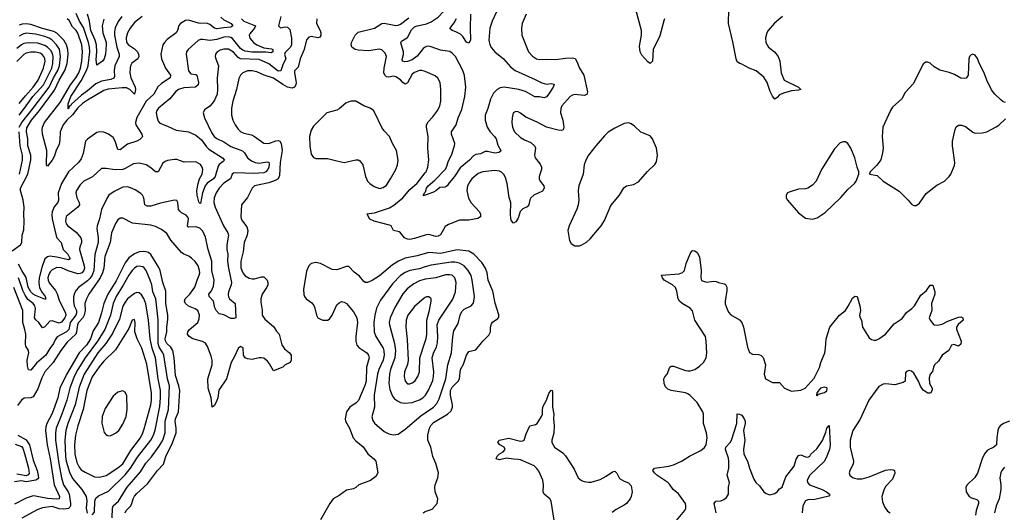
# Model space of a CAD drawing. Header units: inches. Extents: x 1682530 to 1839546, y 640742 to 791647.
# Tile 103 of 256: x 1726555 to 1734918, y 664516 to 668703. Entities that reach past the tile are written whole.
import ezdxf

# ---------------------------------------------------------------- set-up
doc = ezdxf.new("R2010")
doc.units = ezdxf.units.IN
doc.header["$MEASUREMENT"] = 0
doc.layers.add('B7626', color=7, linetype='Continuous')
doc.layers.add('B7636', color=7, linetype='Continuous')

msp = doc.modelspace()

# ---------------------------------------------------------------- linework, layer by layer
at = {"layer": 'B7626', "color": 5}
for points, elevation in [([(1728772.6, 668730), (1728753.4, 668650), (1728770, 668633.4), (1728810, 668640.8), (1728830, 668638.5), (1728850, 668619.3), (1728865.2, 668545.2), (1728865, 668490), (1728854.3, 668470), (1728810, 668424.4), (1728805, 668410), (1728816.1, 668370), (1728792.2, 668327.8), (1728772.9, 668267.1), (1728750, 668266), (1728670, 668328.9), (1728590, 668365.3), (1728429, 668369), (1728410, 668380.2), (1728370, 668427.8), (1728330, 668452.1), (1728290, 668452.1), (1728257.1, 668442.9), (1728233.4, 668430), (1728218.2, 668410), (1728216.1, 668390), (1728220.5, 668370), (1728243.5, 668310), (1728233, 668210), (1728236.1, 668110), (1728232.3, 668070), (1728210, 668018.9), (1728190, 667989.7), (1728170, 667968.2), (1728124.4, 667935.6), (1728112.7, 667910), (1728124.9, 667870), (1728183.8, 667743.8), (1728206.2, 667710), (1728230, 667692.7), (1728290, 667664), (1728350, 667626.1), (1728447.1, 667587.1), (1728464.1, 667570), (1728489.4, 667530), (1728524.1, 667504.1), (1728554, 667490), (1728590, 667482.5), (1728655.9, 667495.9), (1728670, 667491.8), (1728673.8, 667473.8), (1728671.9, 667450), (1728663.7, 667430), (1728646, 667410), (1728630, 667402.2), (1728543.4, 667396.6), (1728390, 667402.1), (1728370, 667398.5), (1728359.7, 667390), (1728345.2, 667350), (1728290, 667312), (1728249.5, 667270), (1728223.2, 667230), (1728207.2, 667190), (1728205.5, 667150), (1728215, 667110), (1728285.3, 666950), (1728322.2, 666890), (1728327.8, 666870), (1728313.3, 666790), (1728314.4, 666750), (1728321.9, 666710), (1728320.1, 666650), (1728327.8, 666590), (1728355, 666470), (1728352.3, 666450), (1728327.7, 666390), (1728325.2, 666365.2), (1728327.4, 666347.4), (1728336.2, 666330), (1728386.3, 666290), (1728390.6, 666169.4), (1728378, 666162), (1728350, 666162.9), (1728290, 666194), (1728250, 666202), (1728223, 666230), (1728213.2, 666253.2), (1728201.8, 666310), (1728164.7, 666350), (1728163.1, 666370), (1728183.1, 666396.9), (1728201.5, 666438.5), (1728207.3, 666490), (1728186.8, 666570), (1728187.4, 666650), (1728155.2, 666750), (1728134.3, 666854.3), (1728110, 666904), (1728084.7, 666930), (1728050, 666940.8), (1727990, 666939.7), (1727983.3, 666943.3), (1727980.4, 666950), (1727989.8, 667009.8), (1727984.2, 667024.2), (1727970, 667041.7), (1727930, 667061.3), (1727914.3, 667074.3), (1727904.7, 667090), (1727898.4, 667150), (1727890, 667165.2), (1727869.4, 667169.4), (1727750, 667144.7), (1727670, 667117.1), (1727636.6, 667116.6), (1727618, 667130), (1727609.6, 667190), (1727599.6, 667210), (1727584.4, 667224.4), (1727535.6, 667255.5), (1727495, 667275), (1727470, 667281.6), (1727430, 667278.4), (1727356.4, 667243.6), (1727313.7, 667210), (1727295.8, 667184.2), (1727250.2, 667090), (1727234.2, 667010), (1727212.6, 666950), (1727211, 666929), (1727221.7, 666850), (1727222.1, 666810), (1727193.9, 666706.1), (1727184.8, 666570), (1727169.8, 666530.2), (1727150, 666503), (1727130, 666482.7), (1727053.9, 666426.1), (1727034.9, 666405.1), (1727020.8, 666379.2), (1727012.4, 666347.6), (1727011.2, 666310), (1727018.6, 666270), (1727036.3, 666230), (1727038.4, 666210), (1727031.9, 666190), (1726984.3, 666130), (1726971.4, 666068.7), (1726951.4, 666048.6), (1726873.9, 666006.1), (1726857.5, 665982.5), (1726843.3, 665950), (1726811.4, 665908.6), (1726776.6, 665850), (1726697.1, 665782.9), (1726650, 665723.5), (1726630, 665725.6), (1726621.4, 665761.4), (1726618.5, 665810), (1726631.9, 665870), (1726630.6, 665890), (1726607.6, 665927.6), (1726603.6, 665943.6), (1726606.1, 666030), (1726599.6, 666070), (1726581.5, 666130), (1726582.7, 666230), (1726505.2, 666425.2)], 760), ([(1727594.6, 668730), (1727530, 668679.8), (1727492.4, 668630), (1727471, 668590), (1727459, 668550), (1727463.2, 668510), (1727478.5, 668490), (1727530, 668454.6), (1727554.6, 668430), (1727565.4, 668410), (1727567, 668390), (1727559.7, 668370), (1727506.4, 668333.6), (1727495.1, 668310), (1727492.3, 668290), (1727492, 668250), (1727498.3, 668210), (1727534.6, 668130), (1727538.9, 668110), (1727530, 668069.8), (1727489.9, 668109.9), (1727462.3, 668122.3), (1727425, 668125), (1727306.5, 668113.5), (1727270, 668100.5), (1727130, 668018.5), (1727090, 667989.9), (1727050, 667954.8), (1727004.6, 667895.4), (1726955.8, 667850), (1726924.8, 667810), (1726899.7, 667750), (1726897.3, 667682.7), (1726890, 667643.1), (1726865.3, 667594.7), (1726850, 667545.6), (1726831.6, 667510), (1726790, 667458), (1726781.5, 667470), (1726784.7, 667590), (1726749.6, 667730), (1726745.4, 667770), (1726748.6, 667790), (1726766.8, 667830), (1726899.6, 668000.4), (1726985.6, 668150), (1727032.6, 668207.4), (1727057.3, 668250), (1727072, 668290), (1727083.7, 668350), (1727088.1, 668430), (1727082, 668490), (1727049, 668589), (1727035.4, 668610), (1727003.4, 668643.4), (1726975, 668695), (1726957.7, 668710)], 680), ([(1727422.6, 668730), (1727391.6, 668688.4), (1727366.1, 668633.9), (1727359.1, 668600.9), (1727359.4, 668570), (1727380.3, 668470), (1727400.4, 668410), (1727400.7, 668390), (1727364.6, 668310), (1727358.3, 668270), (1727359.1, 668220.9), (1727353.9, 668206.1), (1727330, 668194.2), (1727250, 668181.5), (1727202.7, 668157.3), (1727130, 668096.8), (1727079, 668061), (1726995.6, 667984.4), (1726990, 667973.8), (1726975.9, 667964.1), (1726970, 667944.8), (1726965.7, 667945.7), (1726968.3, 667988.3), (1726988.4, 668050), (1727078, 668182), (1727122.8, 668270), (1727135.5, 668310), (1727149.6, 668430), (1727149, 668470), (1727140.1, 668510), (1727096.1, 668636.1), (1727062.4, 668690), (1727035.7, 668755.7)], 660), ([(1727270, 668708.4), (1727256.9, 668650), (1727261, 668590), (1727288.5, 668510), (1727290.1, 668490), (1727284.8, 668410), (1727273, 668370), (1727259.1, 668350), (1727210, 668316), (1727205, 668365), (1727211, 668430), (1727207.9, 668490), (1727196.1, 668530), (1727160.3, 668610), (1727149, 668689), (1727130.8, 668750)], 640), ([(1726490, 666739.4), (1726563.2, 666790), (1726572.6, 666810), (1726576.7, 666870), (1726590, 666918), (1726594, 666990), (1726589.3, 667050), (1726594.4, 667110), (1726585.9, 667170), (1726561.2, 667250), (1726562.8, 667270), (1726623.6, 667390), (1726651, 667511), (1726649.2, 667550), (1726623.4, 667630), (1726623.3, 667690), (1726611.9, 667750), (1726616.3, 667783.7), (1726654.2, 667850), (1726723.7, 667930), (1726850, 668103.8), (1726890.6, 668190), (1726938, 668270), (1726959.3, 668330), (1726967.2, 668410), (1726963.4, 668450), (1726953.1, 668490), (1726929, 668530), (1726870, 668587.1), (1726843.8, 668603.8), (1726750, 668628), (1726650, 668662.1), (1726610, 668668.7), (1726575.3, 668664.7), (1726550, 668656.2)], 720), ([(1729078.3, 668710), (1729077.4, 668670), (1729106.4, 668610), (1729112.2, 668590), (1729112.1, 668567.9), (1729104.9, 668555.1), (1729090, 668549.5), (1729030, 668559.7), (1729010, 668553.5), (1728990, 668531.2), (1728972.6, 668450), (1728938.5, 668370), (1728920.3, 668299.7), (1728890.6, 668269.4), (1728888.9, 668250), (1728902.6, 668170), (1728901.1, 668150), (1728890.1, 668129.9), (1728870, 668122), (1728830, 668129.9), (1728790, 668151.2), (1728710, 668204.9), (1728630.8, 668230.8), (1728570, 668258.8), (1728530, 668268.5), (1728490, 668266.8), (1728451.8, 668250), (1728431.4, 668230), (1728417.4, 668202.6), (1728395.8, 668110), (1728364.8, 668010), (1728355.3, 667950), (1728354.5, 667890), (1728366, 667850), (1728384.7, 667810), (1728411.5, 667771.5), (1728434, 667750), (1728457.8, 667737.8), (1728522.9, 667722.9), (1728550, 667711.1), (1728630, 667653.8), (1728670, 667649.3), (1728730, 667672.2), (1728750, 667676.1), (1728764.9, 667670), (1728776.6, 667650), (1728785.2, 667590), (1728768, 667490), (1728762.6, 667377.4), (1728751.1, 667350), (1728725.1, 667334.9), (1728670, 667317.1), (1728550, 667289.7), (1728528.9, 667270), (1728490, 667191.6), (1728439.5, 667130), (1728432.7, 667030), (1728436.5, 667010), (1728446.3, 666990), (1728483.1, 666943.1), (1728493.7, 666910), (1728487.6, 666872.4), (1728462.9, 666810), (1728453.9, 666730), (1728432.3, 666650), (1728433, 666593), (1728450, 666552.2), (1728470, 666527), (1728504.5, 666504.5), (1728530, 666499.1), (1728550, 666500.7), (1728610, 666518), (1728630, 666518.3), (1728656.5, 666490), (1728664.2, 666470), (1728662.3, 666450), (1728654.3, 666430), (1728615.8, 666370), (1728603.8, 666330), (1728602.3, 666302.3), (1728613.4, 666233.4), (1728614.4, 666190), (1728638.3, 666158.3), (1728710, 666096.1), (1728735.3, 666055.3), (1728758.4, 666030), (1728780.5, 665940.5), (1728805.1, 665905.1), (1728847.7, 665870), (1728860.4, 665850), (1728861, 665810), (1728851.3, 665788.7), (1728810, 665768), (1728790, 665748.7), (1728710, 665719), (1728678.3, 665778.3), (1728661, 665801.1), (1728630, 665825), (1728610, 665829.9), (1728590, 665827.9), (1728530, 665814.3), (1728490, 665819.6), (1728469.4, 665829.4), (1728457.1, 665850), (1728452.5, 665912.5), (1728430, 665924), (1728410, 665907.8), (1728380.5, 665839.5), (1728351.9, 665790), (1728311.6, 665650), (1728245.9, 665554.1), (1728237.6, 665490), (1728230, 665464.7), (1728210, 665424.5), (1728190, 665409.3), (1728182.3, 665490), (1728155.4, 665570), (1728153.3, 665650), (1728189.2, 665770), (1728189.9, 665809.9), (1728181.9, 665841.9), (1728150, 665924.5), (1728132, 665952), (1728106.6, 665966.6), (1728025.1, 665990), (1727994.2, 666010), (1727981.2, 666030), (1727982.5, 666050), (1727996.1, 666070), (1728068.6, 666130), (1728080.9, 666159.1), (1728082.5, 666190), (1728068.5, 666230), (1728045.4, 666245.4), (1727988.6, 666268.6), (1727963.7, 666290), (1727953.8, 666310), (1727959.5, 666330), (1727999.6, 666370), (1728043, 666430), (1728061.8, 666490), (1728081, 666530), (1728084.2, 666550), (1728083.2, 666570), (1728070, 666611.5), (1728046.7, 666646.7), (1728015.3, 666675.3), (1727991.7, 666691.7), (1727948.9, 666708.9), (1727930, 666722.8), (1727839.5, 666830), (1727805.8, 666885.8), (1727759.7, 666919.7), (1727710, 666944), (1727670, 666955.8), (1727513.1, 666973.1), (1727430, 667015.5), (1727410, 667014.6), (1727390, 667001.5), (1727370, 666971.1), (1727335.8, 666890), (1727323.4, 666810), (1727279.7, 666690), (1727269.3, 666590), (1727259.1, 666550), (1727239.1, 666510), (1727142.3, 666370), (1727121.3, 666330), (1727109.6, 666290), (1727110.1, 666230.1), (1727102.1, 666190), (1727091.6, 666170), (1727055.8, 666130), (1727044.9, 666110), (1727038.1, 666050), (1727031.3, 666030), (1726957.4, 665962.6), (1726903.4, 665890), (1726838.5, 665790), (1726770, 665708.9), (1726742.1, 665657.9), (1726710, 665566.2), (1726670, 665496.4), (1726650, 665489.8), (1726594, 665486), (1726570.1, 665469.9), (1726537.7, 665422.3)], 780), ([(1728263.7, 668723.7), (1728290, 668702.2), (1728351.6, 668670), (1728364.7, 668650), (1728350, 668638), (1728290, 668634.9), (1728230, 668623.8), (1728210, 668629.9), (1728170, 668661.2), (1728150, 668669.5), (1728073.1, 668673.1), (1727990, 668698.4), (1727963.2, 668696.8), (1727921.6, 668670), (1727906.8, 668653.2), (1727895.2, 668610), (1727882.9, 668590), (1727806.7, 668533.3), (1727785, 668510), (1727771.9, 668488.1), (1727761.4, 668450), (1727754, 668410), (1727759.2, 668370), (1727793.5, 668290), (1727835.9, 668230), (1727834.3, 668210), (1727760.4, 668159.6), (1727729.2, 668130.8), (1727693.7, 668070), (1727630, 668009.7), (1727550, 667871.1), (1727538.8, 667830), (1727542.1, 667810), (1727593.1, 667730), (1727598.8, 667710), (1727596, 667704), (1727575.6, 667684.4), (1727549.6, 667670.4), (1727470, 667644.1), (1727410, 667597.2), (1727390, 667600.5), (1727367.2, 667670), (1727350, 667701.2), (1727310, 667731.1), (1727270, 667746.6), (1727231, 667749), (1727210, 667742.8), (1727132.4, 667687.6), (1727114.4, 667670), (1727095.1, 667564.9), (1727078.4, 667521.6), (1727053.6, 667490), (1726968.4, 667410), (1726910.1, 667309.9), (1726882.9, 667230), (1726883.9, 667170), (1726878.5, 667150), (1726848.8, 667111.2), (1726832, 667070), (1726827.4, 667047.4), (1726829.6, 667010), (1726864.7, 666864.7), (1726871, 666850), (1726906.7, 666810), (1726924.4, 666750), (1726963.2, 666710), (1726984.6, 666670), (1726970, 666662.4), (1726870, 666685.3), (1726810, 666691.5), (1726790, 666687.1), (1726769.7, 666670.3), (1726742.6, 666597.4), (1726721.9, 666510), (1726717.5, 666470), (1726724.8, 666424.8), (1726745.3, 666385.3), (1726772.7, 666350), (1726778.4, 666330), (1726774.9, 666325.1), (1726690, 666359), (1726670, 666369.6), (1726650, 666389.9), (1726626.9, 666430), (1726610.5, 666510.5), (1726572.6, 666570), (1726544.6, 666624.6)], 720), ([(1728437.9, 668710), (1728458.4, 668690), (1728558.3, 668650), (1728551, 668630), (1728510, 668582.7), (1728504.5, 668570), (1728510, 668545.2), (1728539.8, 668510), (1728569.7, 668489.7), (1728630, 668464.8), (1728694.5, 668454.5), (1728704.4, 668450), (1728706.7, 668430), (1728690, 668421.2), (1728646.6, 668426.6), (1728526.5, 668426.5), (1728470, 668434.7), (1728450, 668442.7), (1728430, 668458.8), (1728362.3, 668542.3), (1728350, 668551.4), (1728330, 668557.4), (1728290, 668555.1), (1728230, 668535.7), (1728170, 668524.7), (1728110, 668534), (1728090, 668533.3), (1728070, 668525.7), (1727986, 668450), (1727972.7, 668430), (1727968.5, 668410), (1727989.5, 668269.5), (1728010, 668242.6), (1728050, 668236.5), (1728058.7, 668230), (1728072.7, 668170), (1728072.2, 668147.8), (1728047.3, 668130), (1727950, 668123.8), (1727905.2, 668110), (1727877.6, 668090), (1727830, 668029.8), (1727735.5, 667950), (1727720.6, 667930), (1727715, 667910), (1727718.7, 667878.7), (1727730, 667840.5), (1727744.4, 667824.4), (1727810, 667798.9), (1727883.2, 667763.2), (1727990, 667750.1), (1728050, 667721.9), (1728100.8, 667680.8), (1728142.3, 667622.3), (1728162.4, 667602.4), (1728278, 667530), (1728294, 667510), (1728283.8, 667496.2), (1728250, 667473.3), (1728240.9, 667459.1), (1728214.2, 667370), (1728200.9, 667350), (1728146.3, 667313.7), (1728130.1, 667290), (1728108.9, 667230), (1728090, 667141.2), (1728082.7, 667142.7), (1728076, 667156), (1728063.1, 667210), (1728059.3, 667250), (1728070, 667310.5), (1728083, 667350), (1728103.9, 667390), (1728111.4, 667430), (1728105.5, 667450), (1728091.7, 667471.7), (1728050, 667494.6), (1727951.7, 667491.7), (1727890, 667513.3), (1727870, 667515.6), (1727810, 667505.2), (1727790, 667498.7), (1727770, 667484.5), (1727730, 667409.7), (1727710, 667408.4), (1727670, 667443.5), (1727630, 667467.8), (1727570, 667483.8), (1727521.7, 667478.3), (1727450, 667436.8), (1727430, 667429.9), (1727367.5, 667427.5), (1727290, 667438.5), (1727250, 667436.9), (1727172.7, 667367.3), (1727099.3, 667330), (1727070, 667300.5), (1727038.3, 667250), (1727031.7, 667230), (1727041.3, 667190), (1727060.6, 667150), (1727062, 667130), (1727050, 667108.7), (1726950.3, 667030), (1726944, 666990), (1726950, 666968.7), (1726964.9, 666950), (1727036.1, 666896.1), (1727075.2, 666850), (1727080.6, 666830), (1727079, 666810), (1727065.2, 666770), (1727063.5, 666750), (1727102.4, 666610), (1727104.6, 666590), (1727100.6, 666570), (1727083.2, 666550), (1727070, 666544.5), (1727050, 666544.1), (1726967.5, 666567.5), (1726910, 666593.6), (1726870, 666595.8), (1726830, 666577.8), (1726816.5, 666563.5), (1726802, 666538), (1726795, 666510), (1726796.3, 666490), (1726805.3, 666465.3), (1726859.9, 666399.9), (1726872.9, 666372.9), (1726892, 666310), (1726945.3, 666210), (1726947.4, 666190), (1726939.2, 666170), (1726910, 666131.6), (1726890, 666124.7), (1726830, 666144.5), (1726810, 666141.5), (1726770, 666091.1), (1726750, 666083), (1726718.7, 666130), (1726693, 666152.9), (1726681.8, 666170), (1726688.5, 666248.5), (1726682.7, 666270), (1726669, 666290), (1726625, 666325), (1726601, 666361), (1726582, 666402), (1726545.2, 666510)], 740), ([(1730000, 668261.3), (1729990, 668265.6), (1729970, 668270.8), (1729950, 668269.8), (1729910, 668254.4), (1729890, 668239.3), (1729850, 668166), (1729830, 668154.5), (1729810, 668168.5), (1729790, 668190.9), (1729750, 668216.8), (1729730, 668222.3), (1729690, 668215.4), (1729670, 668216.5), (1729655.3, 668230), (1729648.5, 668250), (1729650.4, 668290), (1729669.8, 668390), (1729658.8, 668418.8), (1729630, 668446.3), (1729610, 668453.3), (1729518.7, 668438.7), (1729430, 668443.5), (1729405.2, 668450), (1729383.5, 668463.5), (1729377, 668470), (1729371.5, 668490), (1729374.7, 668510), (1729403.5, 668570), (1729430, 668596), (1729569.9, 668630.1), (1729630, 668670.2), (1729650, 668672.7), (1729750, 668653.2), (1729770, 668655.8), (1729790, 668664.6), (1729861.2, 668718.8)], 780), ([(1730000, 668468.1), (1729982.9, 668457.1), (1729930, 668394.2), (1729890, 668361), (1729850, 668348.1), (1729826.1, 668346.1), (1729808, 668350), (1729804.4, 668364.4), (1729814, 668406), (1729814.5, 668430), (1729793.4, 668506.6), (1729799.3, 668520.7), (1729850, 668551.3), (1729883.8, 668616.2), (1729910, 668642), (1729930, 668650.1), (1730000, 668664.5)], 760), ([(1726550.6, 667790), (1726572.4, 667830), (1726670, 667950.1), (1726804.9, 668130), (1726841.5, 668210), (1726879.8, 668270), (1726893.5, 668310), (1726901.5, 668390), (1726892.5, 668452.5), (1726868.4, 668490), (1726830, 668527.6), (1726805, 668545), (1726770, 668558.8), (1726690, 668579.9), (1726610, 668587.1), (1726581, 668579), (1726550, 668561.7)], 740), ([(1726550, 667891.6), (1726596.9, 667950), (1726667.4, 668050), (1726757.7, 668150), (1726828, 668290), (1726837.6, 668330), (1726840.1, 668390), (1726834.3, 668414.3), (1726820, 668440), (1726791.5, 668470), (1726770, 668484.1), (1726710, 668503.4), (1726630, 668506.8), (1726590, 668499.5), (1726570, 668490.3), (1726530, 668457.1)], 760), ([(1726550, 667990.1), (1726603.1, 668056.9), (1726671, 668130), (1726713.3, 668190), (1726757.6, 668290), (1726770.7, 668350), (1726768.9, 668370), (1726760.7, 668390), (1726746.7, 668406.7), (1726730, 668417.1), (1726690, 668426.4), (1726650, 668426.7), (1726610, 668418.2), (1726590, 668407.7), (1726530, 668348.6)], 780), ([(1726552.7, 667390), (1726578.8, 667510), (1726578.7, 667550), (1726560.1, 667630), (1726549.3, 667750)], 740), ([(1730000, 666871.4), (1729910, 666842.6), (1729870, 666835.9), (1729850, 666837.1), (1729823.9, 666850), (1729790, 666891), (1729778.5, 666898.5), (1729730.7, 666910.7), (1729710, 666949.7), (1729697.5, 666957.5), (1729565.1, 666990), (1729530, 667008.3), (1729506, 667050), (1729507.3, 667052.8), (1729523.6, 667056.4), (1729570, 667060.8), (1729694.9, 667105.1), (1729734.5, 667125.5), (1729810.4, 667190), (1729870, 667260.6), (1729930, 667313.8), (1730000, 667401.8)], 780), ([(1730000, 667211.2), (1729986.3, 667206.3), (1729984, 667210), (1729992.7, 667230), (1730000, 667238)], 760), ([(1727451.2, 664510), (1727459.1, 664530), (1727498.1, 664570), (1727508.1, 664590), (1727517.8, 664630), (1727530, 664652.7), (1727550, 664676.3), (1727641.8, 664758.2), (1727726.6, 664870), (1727776.5, 664923.5), (1727796.3, 664990), (1727853.3, 665106.7), (1727883.1, 665190), (1727885.5, 665230), (1727875.1, 665290), (1727878.4, 665310), (1727905.4, 665370), (1727914.2, 665550), (1727908.2, 665590), (1727877.5, 665677.5), (1727867.7, 665827.7), (1727854.6, 665890), (1727839.2, 665919.2), (1727806.1, 665950), (1727792.9, 665972.9), (1727791.7, 665990), (1727804.9, 666050), (1727805.2, 666090), (1727813.9, 666153.9), (1727812.7, 666190), (1727796, 666290), (1727796.8, 666396.8), (1727769.9, 666469.9), (1727747.6, 666570), (1727737.1, 666597.1), (1727670, 666706.5), (1727650, 666723.2), (1727630, 666731), (1727610, 666733.3), (1727570, 666728.8), (1727530, 666713.9), (1727481.4, 666678.6), (1727450, 666635.7), (1727375.6, 666484.4), (1727303.3, 666370), (1727271.2, 666290), (1727250.9, 666210), (1727223.4, 666130), (1727180.6, 666059.4), (1727155.9, 665990), (1727122.9, 665937.1), (1727059.5, 665870), (1726951.8, 665688.2), (1726897.3, 665570), (1726879, 665490), (1726830, 665355.6), (1726784.4, 665270), (1726776.5, 665243.5), (1726773.9, 665210), (1726788.5, 665090), (1726815, 664970), (1726847.9, 664750), (1726894.7, 664650), (1726889.5, 664630.5), (1726870, 664627), (1726790, 664632), (1726690, 664654.2), (1726670, 664654.8), (1726610, 664636.1), (1726510, 664584.8)], 820), ([(1730000, 666714.9), (1729930, 666696.6), (1729830, 666676.6), (1729772.6, 666650), (1729720.8, 666619.2), (1729610, 666525.6), (1729550, 666486.9), (1729510, 666467.8), (1729490, 666469.6), (1729478.3, 666478.3), (1729442.6, 666522.6), (1729396.9, 666556.9), (1729350, 666603.7), (1729330, 666604.5), (1729250, 666576.2), (1729210, 666578.4), (1729109, 666630), (1729070, 666639.7), (1729030, 666629.6), (1729010, 666611.8), (1728990, 666564), (1728965.5, 666410), (1728968.3, 666368.3), (1728974.6, 666350), (1728989.3, 666329.3), (1729037.2, 666297.2), (1729053.4, 666273.4), (1729063.1, 666250), (1729075.8, 666190), (1729086.7, 666170), (1729110, 666156), (1729130, 666150.3), (1729172.3, 666150), (1729190, 666162.4), (1729210, 666190.6), (1729250, 666278.8), (1729270, 666297.3), (1729290, 666306.8), (1729310, 666302.8), (1729330, 666290.8), (1729390, 666219.3), (1729418.5, 666170), (1729424.2, 666130), (1729410.2, 666010), (1729410.3, 665970.3), (1729417.7, 665937.7), (1729435.6, 665915.6), (1729503.6, 665870), (1729518, 665850), (1729522.7, 665830), (1729501.7, 665750), (1729497.5, 665630), (1729487.5, 665592.5), (1729434.4, 665465.6), (1729414.3, 665445.7), (1729360.2, 665410), (1729331.5, 665370), (1729320.2, 665310), (1729321.7, 665290), (1729355.8, 665230), (1729388.1, 665148.1), (1729410, 665123.2), (1729472, 665072), (1729512.6, 665012.6), (1729563.1, 664970), (1729578.9, 664950), (1729596.1, 664850), (1729579.3, 664820.7), (1729535.1, 664784.9), (1729436.3, 664750), (1729410, 664726.3), (1729390, 664716.4), (1729330, 664704.7), (1729270, 664658.5), (1729218.4, 664630), (1729188.3, 664591.7), (1729109.1, 664450.9)], 820), ([(1727341.3, 664470), (1727342.3, 664550), (1727350.4, 664569.6), (1727393.3, 664610), (1727467.2, 664730), (1727580.4, 664859.6), (1727628, 664932), (1727673.9, 664986.1), (1727741.2, 665078.8), (1727770.9, 665130), (1727789.5, 665190), (1727791, 665290), (1727819.3, 665390), (1727827.5, 665590), (1727811.8, 665650), (1727780.5, 665850), (1727772.4, 665872.4), (1727740.2, 665920.2), (1727730.8, 665950), (1727732.5, 666152.5), (1727711.2, 666330), (1727687, 666390), (1727676.7, 666450), (1727664.2, 666490), (1727629.9, 666569.9), (1727613.6, 666593.6), (1727601.4, 666601.4), (1727570, 666609), (1727550, 666604.1), (1727530, 666591.9), (1727510, 666571.3), (1727481.1, 666530), (1727434.9, 666445), (1727374.6, 666350), (1727350.1, 666290), (1727326.3, 666190), (1727278.2, 666070), (1727215.2, 665970), (1727110, 665830), (1727048.6, 665730), (1727017.6, 665670), (1726981.1, 665570), (1726955, 665470), (1726914.2, 665350), (1726866.2, 665230), (1726859.1, 665190), (1726860.3, 665130), (1726886.5, 664930), (1726909.7, 664810), (1726928.2, 664750), (1726967.7, 664690), (1726975.9, 664670), (1726987.9, 664590), (1726987.4, 664570), (1726982, 664558), (1726970, 664546.7), (1726930, 664541.6), (1726890, 664545.2), (1726830, 664565.9), (1726747.5, 664552.5), (1726703.2, 664536.8), (1726573.3, 664466.7)], 840), ([(1730000, 666601.1), (1729950, 666586.1), (1729870, 666569.9), (1729830, 666555.2), (1729790, 666527.5), (1729723.2, 666456.8), (1729621, 666319), (1729587, 666250), (1729570.9, 666190), (1729562.4, 666130), (1729564.8, 666050), (1729581.1, 666010), (1729641.4, 665910), (1729648.6, 665888.6), (1729651.1, 665850), (1729641.3, 665810), (1729607, 665730), (1729595.6, 665690), (1729566.7, 665510), (1729567.5, 665410), (1729545.9, 665325.9), (1729555.3, 665295.3), (1729570, 665272.7), (1729650, 665202), (1729690, 665182.6), (1729730, 665173.4), (1729770, 665178.7), (1729830, 665222.6), (1729963.3, 665336.7), (1730000, 665361.5)], 840), ([(1730000, 666496), (1729990, 666494.7), (1729950, 666482.9), (1729902.1, 666457.9), (1729845.7, 666414.3), (1729808.3, 666371.7), (1729743, 666257), (1729703.2, 666170), (1729694.3, 666130), (1729695.5, 666110), (1729738.5, 665950), (1729746.8, 665890), (1729741.5, 665830), (1729704.1, 665730), (1729695.4, 665690), (1729690.1, 665610), (1729699.4, 665559.4), (1729721.6, 665501.6), (1729740.1, 665480.1), (1729763, 665463), (1729790.2, 665450.2), (1729823.6, 665443.6), (1729890, 665447.8), (1729950, 665470.9), (1729980.3, 665490), (1730000, 665508.5)], 860), ([(1727170, 664493.4), (1727190, 664518), (1727193.5, 664610), (1727202.9, 664637.1), (1727224, 664656), (1727310, 664694.8), (1727450, 664833.2), (1727496.7, 664890), (1727556.8, 664983.2), (1727669.9, 665130), (1727690.9, 665170), (1727705.4, 665214.6), (1727744.7, 665415.3), (1727751.3, 665490), (1727751, 665551), (1727730.8, 665649.2), (1727707.6, 665830), (1727681, 665910), (1727663.1, 665990), (1727648.1, 666150), (1727626.9, 666286.9), (1727610, 666332.9), (1727590, 666364.1), (1727570, 666381.6), (1727550, 666384.4), (1727530, 666376.8), (1727470, 666329), (1727450, 666303.1), (1727432.5, 666267.5), (1727403.3, 666156.7), (1727344.7, 666035.3), (1727287.7, 665950), (1727219.4, 665870), (1727102.3, 665690), (1727060.4, 665579.6), (1727027.5, 665430), (1726964.7, 665270), (1726947.8, 665210), (1726939.4, 665130), (1726944.8, 664990), (1726951.3, 664950), (1726977.6, 664857.6), (1727003.6, 664803.7), (1727082.3, 664710), (1727118.9, 664650), (1727124.9, 664610), (1727120.3, 664550), (1727129, 664509)], 860), ([(1730000, 666340.6), (1729990, 666335.1), (1729910, 666265.1), (1729851.1, 666190), (1729837.3, 666150), (1729834, 666090), (1729845, 665985), (1729855.2, 665810), (1729848.1, 665771.9), (1729824.7, 665710), (1729820.2, 665670), (1729830.3, 665630), (1729850, 665609), (1729870, 665608), (1729890, 665614.9), (1729910.8, 665630), (1729936.2, 665670), (1729950.5, 665709.5), (1729952.6, 665830), (1730000, 665968.2)], 880), ([(1726540.7, 665170), (1726610, 665131.1), (1726637.5, 665090), (1726670, 664957.6), (1726703.8, 664870), (1726712.8, 664827.2), (1726714.2, 664810), (1726710, 664800.3), (1726691.1, 664788.9), (1726610, 664776.1), (1726570, 664783.7), (1726510, 664775.8)], 780), ([(1726515.5, 665095.5), (1726570, 665075.1), (1726580.6, 665060.6), (1726596.9, 665016.9), (1726630.1, 664890), (1726634.4, 664845.6), (1726626.5, 664833.5), (1726610, 664827), (1726530, 664838.6)], 760), ([(1729982.6, 664510), (1729999.1, 664520.9), (1730000, 664521.2)], 820)]:
    msp.add_lwpolyline(points, dxfattribs=dict(at, elevation=elevation))
for points, elevation in [([(1729370.8, 668010.8), (1729350, 668005.3), (1729326.2, 667993.8), (1729270, 667943.9), (1729250, 667932.9), (1729164.4, 667910), (1729050, 667798), (1729030, 667763.7), (1729017.8, 667710), (1729020.2, 667630), (1729030, 667560.7), (1729050, 667532.7), (1729070, 667522.4), (1729170, 667524.2), (1729259.4, 667499.4), (1729310, 667490.3), (1729410, 667511.8), (1729430, 667510.4), (1729443.9, 667503.9), (1729470.3, 667470.3), (1729493.4, 667370), (1729509.4, 667329.4), (1729528.7, 667310), (1729565.7, 667285.7), (1729610, 667268.1), (1729643.5, 667276.5), (1729670, 667297.5), (1729705.8, 667350), (1729751.4, 667430), (1729765, 667470), (1729769, 667510), (1729755.3, 667590), (1729721.3, 667650), (1729697.6, 667710), (1729650, 667757.4), (1729630, 667786.3), (1729572.6, 667912.6), (1729560.4, 667930), (1729531.6, 667950), (1729477.6, 667970), (1729410, 668009.7)], 820), ([(1727530, 666154.5), (1727510, 666149.4), (1727483, 666077), (1727370, 665897.4), (1727270, 665800.5), (1727230, 665752.5), (1727170, 665667.3), (1727126.6, 665550), (1727095.1, 665390), (1727047.9, 665250), (1727030.1, 665170.1), (1727020.5, 665090), (1727024.9, 665010), (1727039.7, 664939.7), (1727059, 664899), (1727077.9, 664877.9), (1727110, 664855.5), (1727190, 664818.5), (1727233.6, 664813.6), (1727290, 664828.3), (1727390, 664893.2), (1727430, 664928.8), (1727499.5, 665040.5), (1727579.9, 665150), (1727601.1, 665190), (1727613.4, 665226.6), (1727669.5, 665430), (1727674.9, 665470), (1727675.1, 665530), (1727634.5, 665774.5), (1727593.2, 665910), (1727553.8, 665990), (1727532.8, 666050), (1727534.6, 666130)], 880), ([(1727430, 665549.4), (1727390, 665535.6), (1727350, 665504.2), (1727282.3, 665397.7), (1727255.7, 665330), (1727254.2, 665274.2), (1727272.9, 665192.9), (1727291.3, 665171.3), (1727310, 665166.9), (1727330, 665169.3), (1727370, 665187), (1727396.3, 665210), (1727430, 665265), (1727458.7, 665330), (1727469, 665389), (1727466.3, 665506.3), (1727450, 665538)], 920)]:
    msp.add_lwpolyline(points, close=True, dxfattribs=dict(at, elevation=elevation))
at = {"layer": 'B7636', "color": 5}
for points, elevation in [([(1730000, 668664.5), (1730010, 668666.6), (1730050, 668685), (1730110, 668723.8), (1730152.9, 668770), (1730165.2, 668794.8), (1730174.3, 668850), (1730205.8, 668950), (1730219.3, 669090), (1730214.8, 669210), (1730180.1, 669290), (1730172.5, 669330), (1730184.3, 669530), (1730184.5, 669630), (1730170, 669659.8), (1730150, 669681.8), (1730090, 669717.1), (1730073.2, 669733.2), (1730064.2, 669750), (1730049.9, 669810), (1730033, 669853), (1730008, 669888), (1730000, 669896.7)], 760), ([(1730604.2, 668770), (1730567, 668690), (1730548.6, 668631.4), (1730541.1, 668530), (1730549.5, 668490), (1730563.4, 668463.4), (1730590, 668429.1), (1730664.9, 668370), (1730722.9, 668302.9), (1730764, 668270), (1730934.8, 668194.8), (1730990, 668164.8), (1731030, 668155.8), (1731070, 668159.6), (1731094.7, 668154.7), (1731086.5, 668130), (1731050, 668072.6), (1731030, 668047.6), (1731010, 668039.7), (1730970, 668048.5), (1730930, 668046), (1730851.5, 668091.5), (1730794.5, 668110), (1730670, 668128.1), (1730637.5, 668122.5), (1730610, 668109.8), (1730580.5, 668079.5), (1730553.7, 668026.3), (1730532.1, 667947.9), (1730510.2, 667890), (1730508.7, 667850), (1730527.1, 667790), (1730552.5, 667750), (1730589.5, 667710), (1730601, 667690), (1730615.5, 667635.5), (1730643.1, 667590), (1730638, 667582), (1730625.5, 667574.5), (1730590, 667569), (1730530, 667583), (1730510, 667582), (1730470, 667562.9), (1730430, 667557.6), (1730410, 667546.6), (1730376.5, 667510), (1730296.5, 667443.5), (1730248.8, 667370), (1730203, 667317), (1730187.2, 667290), (1730170, 667279.3), (1730122.8, 667277.2), (1730090, 667247.6), (1730070, 667236.2), (1730000, 667211.2)], 760), ([(1730856.5, 668750), (1730822.3, 668670), (1730817, 668630), (1730821.6, 668570), (1730877.4, 668430), (1730910, 668392), (1730944.9, 668370), (1730970, 668364), (1731030, 668367.6), (1731110, 668364), (1731190, 668376), (1731250, 668377.4), (1731272.1, 668372.1), (1731288.6, 668348.6), (1731309.5, 668289.5), (1731346, 668230), (1731379.4, 668090), (1731373, 668067), (1731350, 668058.2), (1731270, 668066.2), (1731250, 668062.6), (1731230, 668049.7), (1731160.7, 667970), (1731150.8, 667949.2), (1731148.9, 667911.1), (1731168.1, 667850), (1731177.9, 667790), (1731172.7, 667767.3), (1731158.5, 667761.5), (1731130, 667763.4), (1731029, 667789), (1730950, 667832.2), (1730853.7, 667873.7), (1730810, 667909.4), (1730790, 667919.5), (1730770, 667922.7), (1730747.3, 667910), (1730737.1, 667870), (1730735.8, 667830), (1730740.3, 667790), (1730758, 667750), (1730810, 667701.6), (1730842.2, 667682.2), (1730898.2, 667658.2), (1730930, 667627.7), (1730936.5, 667610), (1730929.2, 667550), (1730933.8, 667530), (1730975.7, 667475.7), (1730986.8, 667450), (1730986.4, 667430), (1730968.8, 667370), (1730968.7, 667350), (1730977.2, 667330), (1731006.2, 667290), (1731011.1, 667270), (1730994.8, 667245.2), (1730922.6, 667210), (1730897.4, 667190), (1730888.5, 667171.5), (1730879.6, 667130), (1730866.4, 667113.6), (1730830, 667095), (1730806.4, 667073.6), (1730790, 667015.1), (1730770, 666985.6), (1730750, 666974), (1730733.1, 666993.1), (1730726.2, 667010), (1730722.9, 667050), (1730726.7, 667146.7), (1730712.2, 667192.2), (1730696.3, 667310), (1730681.2, 667361.2), (1730666.9, 667386.9), (1730646.5, 667406.5), (1730630, 667414.6), (1730590, 667420.8), (1730490, 667410.5), (1730450, 667395.4), (1730396.2, 667350), (1730380.2, 667330), (1730360.2, 667290), (1730352.8, 667250), (1730366.4, 667186.4), (1730390, 667145.7), (1730461.3, 667070), (1730470.4, 667050), (1730470, 667026), (1730446.1, 667013.9), (1730370, 666999.1), (1730290, 666998.2), (1730197, 666963), (1730170, 666944.4), (1730130, 666875.4), (1730110, 666862), (1730090, 666861.2), (1730030, 666876), (1730010, 666874.6), (1730000, 666871.4)], 780), ([(1730384.9, 668750), (1730380.8, 668630), (1730383.7, 668530), (1730370, 668504.5), (1730350, 668512), (1730319, 668559), (1730299.3, 668579.3), (1730261, 668601), (1730229, 668610), (1730208.3, 668628.3), (1730244.6, 668675.4), (1730266, 668714)], 740), ([(1732031.5, 668710), (1732025.5, 668694.5), (1731993.7, 668566.3), (1731935.2, 668450), (1731930, 668349.3), (1731910, 668329.6), (1731890, 668344.7), (1731840.8, 668400.8), (1731824.2, 668430), (1731818.7, 668478.7), (1731836.3, 668570), (1731835.6, 668610), (1731789.8, 668789.8)], 780), ([(1733033.7, 668730), (1732966.2, 668673.8), (1732912.1, 668610), (1732901.1, 668590), (1732890.2, 668550), (1732893.5, 668510), (1732914.2, 668470), (1732967.6, 668430), (1732996.9, 668390), (1733012, 668350), (1733023.1, 668250), (1733048.4, 668190), (1733170.8, 668130), (1733191.3, 668110), (1733170, 668103.6), (1733110, 668098.3), (1733041.8, 668078.2), (1733010, 668064.2), (1732990, 668040.9), (1732970, 668027.3), (1732950, 668051.8), (1732930, 668091.8), (1732903.7, 668170), (1732875.5, 668215.5), (1732810, 668268.1), (1732750, 668291.9), (1732690, 668324.8), (1732670.7, 668330.7), (1732650, 668345.6), (1732640.4, 668370), (1732613.7, 668513.7), (1732576.4, 668670), (1732578.8, 668790)], 780), ([(1730000, 667238), (1730001, 667239), (1730011.1, 667270), (1730023.7, 667290), (1730082.2, 667337.8), (1730170.5, 667429.5), (1730181.6, 667450), (1730197.8, 667502.2), (1730221.8, 667550), (1730249.8, 667630), (1730252.1, 667650), (1730223.5, 667730), (1730223.1, 667750), (1730263.5, 667810), (1730279.1, 667870), (1730310, 667939.5), (1730337.2, 668050), (1730344.7, 668130), (1730332, 668228), (1730319.2, 668270), (1730256.5, 668390), (1730230, 668419.2), (1730210, 668431.9), (1730130, 668444.8), (1730050, 668473.3), (1730030, 668476.9), (1730010, 668474.5), (1730000, 668468.1)], 760), ([(1734930, 667999.6), (1734910, 668005.6), (1734890, 668021.6), (1734838.7, 668070), (1734810, 668107), (1734769.6, 668190), (1734750, 668244), (1734701, 668341), (1734690, 668374), (1734670, 668402.7), (1734650, 668409.3), (1734636.3, 668403.7), (1734622.8, 668390), (1734617.3, 668370), (1734611, 668230), (1734593.7, 668206.3), (1734578, 668202), (1734550, 668206), (1734496.6, 668236.6), (1734450, 668254.5), (1734370, 668274), (1734323.5, 668303.5), (1734290, 668332), (1734270, 668340.9), (1734250, 668342.7), (1734230, 668325.2), (1734143.4, 668156.6), (1734075.8, 668084.2), (1734047, 668030), (1733970, 667959.6), (1733952.6, 667930), (1733886.7, 667790), (1733881.7, 667710), (1733888.8, 667610), (1733884.9, 667570), (1733868.7, 667511.3), (1733834.6, 667465.4), (1733778, 667410), (1733774, 667390), (1733839, 667379), (1733890.6, 667330), (1734024, 667244), (1734102, 667170), (1734130, 667134.8), (1734150, 667124), (1734170, 667124.9), (1734197.7, 667142.3), (1734255.8, 667224.2), (1734344.2, 667295.8), (1734410, 667330.5), (1734451, 667369), (1734465.1, 667390), (1734495.4, 667464.6), (1734498.7, 667490), (1734477.3, 667630), (1734479.1, 667670), (1734500.9, 667770), (1734510, 667791), (1734530, 667806), (1734554, 667806), (1734590, 667794), (1734650, 667747.7), (1734670, 667739.1), (1734730, 667742), (1734770, 667750.6), (1734850, 667792.2), (1734872.9, 667807.1), (1734930, 667860.7)], 820), ([(1730000, 667401.8), (1730006.5, 667410), (1730021.9, 667450), (1730030.6, 667510.6), (1730022, 667610), (1730024.9, 667710), (1730009.4, 667790), (1730009.9, 667810.1), (1730024.3, 667835.7), (1730063.8, 667876.2), (1730106.2, 667933.8), (1730123.9, 667970), (1730132.4, 668010), (1730133.5, 668110), (1730126, 668170), (1730106.4, 668206.4), (1730084.8, 668224.8), (1730000, 668261.3)], 780), ([(1730000, 664521.2), (1730058.5, 664541.5), (1730102.4, 664590), (1730108, 664630), (1730085.3, 664690), (1730080.7, 664730), (1730083.7, 664750), (1730105.7, 664810), (1730112.4, 664850), (1730089.8, 664930), (1730065, 664990), (1730048.7, 665070), (1730021, 665130), (1730021.6, 665170), (1730035.2, 665230), (1730046.8, 665253.2), (1730070, 665278.8), (1730188.4, 665350), (1730220.5, 665379.5), (1730231.9, 665408.1), (1730232, 665428), (1730213.9, 665510), (1730215.8, 665550), (1730230, 665578), (1730279.5, 665630), (1730291.1, 665650), (1730298.8, 665730), (1730324.1, 665775.9), (1730350, 665850.4), (1730370, 665881.3), (1730430, 665895.5), (1730487.8, 665970), (1730539.1, 666020.9), (1730554.3, 666050), (1730555.1, 666090), (1730561.7, 666118.3), (1730570, 666130.5), (1730616.1, 666163.9), (1730624.5, 666175.5), (1730626.3, 666193.7), (1730593.7, 666293.7), (1730574.9, 666394.9), (1730534.2, 666490), (1730524.9, 666550), (1730511, 666591), (1730479.2, 666639.2), (1730411.7, 666710), (1730370, 666735), (1730270, 666747.7), (1730130, 666716.1), (1730030, 666722.8), (1730000, 666714.9)], 820), ([(1732119.6, 664430), (1732204.7, 664530), (1732212.4, 664550), (1732213.7, 664570), (1732209.6, 664590), (1732196.9, 664610), (1732150, 664672), (1732107, 664710), (1732075.3, 664755.3), (1732059.5, 664770), (1731966.6, 664830), (1731946, 664850), (1731934, 664870), (1731948, 664890), (1732070, 664907.2), (1732110, 664918.7), (1732177.2, 664950), (1732245.8, 664994.2), (1732339.4, 665040.6), (1732372.5, 665067.5), (1732386.9, 665090), (1732395.3, 665150), (1732389.7, 665190), (1732364.5, 665270), (1732363, 665350), (1732358.7, 665370), (1732308.7, 665450), (1732250, 665508.7), (1732230, 665523.1), (1732210, 665530.7), (1732090, 665549.8), (1732061.7, 665561.7), (1732041.1, 665581.1), (1732028.5, 665610), (1732026, 665650), (1732034, 665666), (1732055.6, 665690), (1732077.2, 665750), (1732090, 665758), (1732110, 665757.6), (1732210, 665720.3), (1732230, 665716.9), (1732250, 665717.8), (1732289.3, 665730), (1732330, 665756.5), (1732363.1, 665790), (1732386.4, 665830), (1732392.3, 665870), (1732387.2, 665970), (1732380.2, 666010), (1732289.2, 666149.2), (1732269.1, 666229.1), (1732249.7, 666250), (1732181.1, 666290), (1732158.8, 666310), (1732147.4, 666330), (1732136.8, 666396.8), (1732126.5, 666426.5), (1732099.3, 666450), (1732030, 666489.7), (1732014, 666510), (1732007.7, 666532.3), (1732156.2, 666543.8), (1732186.3, 666553.7), (1732200.7, 666570), (1732216.9, 666630), (1732250, 666711.3), (1732264.5, 666735.5), (1732270, 666741), (1732290, 666738.8), (1732310, 666722.8), (1732328.1, 666688.1), (1732343.1, 666570), (1732342, 666510), (1732346.4, 666486.4), (1732390, 666470.7), (1732450, 666479.1), (1732470, 666477.3), (1732490, 666468), (1732538, 666458), (1732550, 666451), (1732562, 666430), (1732562, 666402), (1732546.9, 666310), (1732548.3, 666288.3), (1732563.1, 666243.1), (1732576.5, 666216.5), (1732594.8, 666194.8), (1732670, 666151.6), (1732687.9, 666127.9), (1732702.2, 666090), (1732738, 665918), (1732754.7, 665874.7), (1732779, 665859), (1732830, 665857.4), (1732850, 665852), (1732870, 665830.6), (1732888.7, 665770), (1732879.1, 665690), (1732890.8, 665650.8), (1732950, 665619.1), (1733010, 665618.8), (1733050.4, 665570.4), (1733110, 665544.9), (1733190, 665554.9), (1733227.8, 665572.2), (1733302.7, 665657.3), (1733350, 665746.8), (1733359.7, 665790), (1733393.3, 665870), (1733400.9, 665910), (1733405.6, 665990), (1733437.3, 666090), (1733517.6, 666190), (1733568.4, 666230), (1733593.2, 666266.8), (1733630, 666337.3), (1733650, 666354), (1733670, 666351.3), (1733690.3, 666270), (1733696.5, 666230), (1733688.6, 666188.6), (1733693, 666170), (1733704.9, 666150), (1733712.7, 666090), (1733770, 665998.7), (1733790, 665984), (1733810, 665977.8), (1733830, 665979.6), (1733853.6, 665990), (1733910, 666029), (1733983.3, 666116.7), (1734050, 666162.6), (1734086.3, 666213.7), (1734133, 666247), (1734156.8, 666270), (1734210, 666360.3), (1734257.8, 666402.2), (1734290, 666446.8), (1734310, 666446), (1734328.7, 666390), (1734328.9, 666370), (1734300.3, 666290), (1734302.4, 666230), (1734280.5, 666170), (1734287.3, 666150), (1734321, 666110), (1734350, 666105.7), (1734390, 666114.6), (1734439.4, 666140.6), (1734530, 666173.5), (1734550, 666176.6), (1734566.7, 666170), (1734570.4, 666150), (1734527, 666113), (1734513.6, 666090), (1734511.6, 666071.6), (1734552.2, 665970), (1734550, 665944), (1734530, 665926.6), (1734490, 665940.9), (1734470, 665937.2), (1734448.3, 665891.7), (1734390.7, 665850), (1734360.5, 665799.5), (1734326.8, 665770), (1734317.1, 665750), (1734308.6, 665711.4), (1734290, 665689.2), (1734280.8, 665659.2), (1734282.7, 665610), (1734304.9, 665570), (1734306.2, 665553.8), (1734290.3, 665529.7), (1734270, 665529.7), (1734230, 665554.7), (1734207.2, 665587.1), (1734190, 665629.5), (1734150, 665697), (1734130, 665715.6), (1734110, 665720.7), (1734086.7, 665713.3), (1734078.5, 665701.5), (1734075.5, 665630), (1734060.6, 665619.4), (1733990, 665599.4), (1733913.5, 665606.5), (1733890, 665604.7), (1733854, 665586), (1733767.3, 665470), (1733693.1, 665306.9), (1733631.4, 665210), (1733609.1, 665129.1), (1733609.1, 665070), (1733638.9, 664950), (1733634.9, 664925.1), (1733606.4, 664870), (1733601.6, 664850), (1733605.5, 664830), (1733630, 664810.5), (1733645.2, 664805.3), (1733670, 664800.3), (1733710, 664800.3), (1733770, 664818.5), (1733910, 664874), (1733950, 664879.5), (1733975.8, 664875.8), (1733986, 664870), (1733987.5, 664847.5), (1733970, 664796), (1733910, 664734.5), (1733895.6, 664704.4), (1733879.5, 664650), (1733884.2, 664604.2), (1733901.8, 664561.8), (1733925.8, 664525.8), (1733947.7, 664510)], 780), ([(1730000, 665361.5), (1730070.6, 665409.4), (1730099.1, 665440.9), (1730118.9, 665481.1), (1730176, 665650), (1730190.9, 665769.1), (1730224.1, 665870), (1730233.1, 666010), (1730242.6, 666057.4), (1730278.4, 666121.6), (1730296.2, 666190), (1730310, 666222.6), (1730330, 666241.2), (1730389.1, 666270.9), (1730405.7, 666290), (1730414, 666310), (1730417.1, 666350), (1730414, 666390), (1730399.5, 666490), (1730388.7, 666528.7), (1730363.7, 666570), (1730330.7, 666610), (1730290, 666634.1), (1730250, 666641.7), (1730221.5, 666641.5), (1730050, 666616.1), (1730000, 666601.1)], 840), ([(1730000, 665508.5), (1730001.6, 665510), (1730026.9, 665553.1), (1730063.3, 665636.7), (1730071, 665670), (1730072.7, 665710), (1730057.4, 665830), (1730069.8, 665869.8), (1730096.5, 665923.5), (1730104.6, 665955.4), (1730107.1, 666010), (1730099.9, 666110), (1730116.2, 666150), (1730233.6, 666326.4), (1730258, 666390), (1730263.2, 666470), (1730250.6, 666510), (1730229.5, 666530), (1730210, 666535.2), (1730173.3, 666533.3), (1730090, 666508.1), (1730000, 666496)], 860), ([(1730000, 665968.2), (1730008.1, 665991.9), (1730012.2, 666030), (1730012.2, 666150), (1730035.3, 666235.3), (1730049.5, 666309.5), (1730051.3, 666331.3), (1730030, 666346), (1730010, 666346), (1730000, 666340.6)], 880), ([(1731095.4, 664450), (1731069.7, 664610), (1731056.9, 664630), (1731010, 664669.7), (1731002, 664690), (1731004.8, 664750), (1730998.9, 664790), (1730964.9, 664864.9), (1730948.8, 664888.8), (1730925.2, 664910), (1730810, 664961.8), (1730790, 664965.8), (1730750, 664966.5), (1730690, 664976.8), (1730630, 664962.6), (1730603.7, 664970), (1730610, 664992.4), (1730630, 665012), (1730660.9, 665030), (1730679.6, 665050), (1730669.3, 665070), (1730633.2, 665090), (1730616, 665110), (1730628.7, 665130), (1730710, 665144.9), (1730810, 665121.6), (1730830, 665122), (1730841.2, 665130), (1730856.6, 665183.4), (1730889.5, 665250.5), (1730937, 665263), (1730950, 665271), (1730986, 665330), (1730994.5, 665350), (1730995.1, 665390), (1731001.2, 665418.8), (1731031.1, 665468.9), (1731050, 665526), (1731070, 665554), (1731078, 665550), (1731079.9, 665539.9), (1731080.7, 665410), (1731090.8, 665350), (1731089.2, 665310), (1731094.4, 665250), (1731091.5, 665188.5), (1731076.1, 665130), (1731076.5, 665110), (1731096.4, 665070), (1731170, 665020.2), (1731190, 664995.6), (1731263.8, 664883.8), (1731299.2, 664810), (1731326.9, 664786.9), (1731350, 664778), (1731388.3, 664771.7), (1731410, 664772.9), (1731484.4, 664795.6), (1731538, 664822), (1731590, 664860.7), (1731610, 664866), (1731627.7, 664847.7), (1731650, 664802.8), (1731690, 664780.7), (1731727.5, 664767.5), (1731750, 664742), (1731757, 664690), (1731750.3, 664650), (1731741.1, 664630), (1731710, 664591.3), (1731690, 664575.1), (1731620.3, 664539.7), (1731586.8, 664513.2)], 780), ([(1732471.1, 664510), (1732454, 664590), (1732468.2, 664611.8), (1732510, 664614.4), (1732536.6, 664623.4), (1732558, 664642), (1732575.6, 664670), (1732576.4, 664730), (1732584, 664770), (1732565.4, 664830), (1732579.8, 664890), (1732579.3, 664950), (1732575.8, 664975.8), (1732549.8, 665050.2), (1732554.3, 665070), (1732590.7, 665109.3), (1732602.3, 665130), (1732646, 665270), (1732650, 665352), (1732670, 665351), (1732690, 665340.7), (1732710, 665310.7), (1732716.9, 665290), (1732718.5, 665270), (1732703.6, 665210), (1732714.9, 665130), (1732704.2, 665050), (1732704.9, 665010), (1732737, 664950), (1732754, 664890), (1732790, 664796), (1732806.8, 664770), (1732839.9, 664739.9), (1732874.8, 664690), (1732894.4, 664674.4), (1732925.5, 664665.5), (1732970, 664676.9), (1732990, 664690.4), (1733010, 664716.4), (1733031.1, 664728.9), (1733063.1, 664816.9), (1733132.7, 664907.3), (1733150, 664966.8), (1733170, 664998), (1733190, 665004.9), (1733230, 664986.8), (1733250, 664984.7), (1733266, 664994), (1733276, 665010), (1733324.9, 665055.1), (1733374.4, 665125.6), (1733403.3, 665196.7), (1733410, 665231.3), (1733430, 665254), (1733439.3, 665090), (1733432.5, 665050), (1733410, 664991.8), (1733390.2, 664949.8), (1733267, 664830), (1733244.4, 664790), (1733246, 664770), (1733264, 664750), (1733370.4, 664710), (1733407.7, 664690), (1733434.8, 664670), (1733435.3, 664664.7), (1733426.8, 664653.2), (1733310, 664624.5), (1733250, 664622.7), (1733230, 664612.7), (1733207.3, 664570), (1733200.7, 664510)], 760), ([(1734963.1, 665290), (1734912, 665270), (1734882.3, 665250), (1734869.1, 665230), (1734864.2, 665210), (1734853.8, 665150), (1734850.9, 665089.1), (1734830.4, 665070), (1734776.7, 665043.3), (1734750, 665012.6), (1734730.1, 664969.9), (1734690, 664848), (1734667.3, 664812.7), (1734602.8, 664750), (1734590.7, 664730), (1734593.4, 664690), (1734620.5, 664650), (1734639.4, 664639.4), (1734685.8, 664625.8), (1734700.3, 664610), (1734698.8, 664590), (1734679, 664530), (1734675, 664490)], 820), ([(1734920.3, 664899.7), (1734897.7, 664870), (1734889.1, 664850), (1734881.3, 664810), (1734890.2, 664750), (1734890.1, 664710), (1734876.1, 664630), (1734848.8, 664570), (1734835.8, 664510)], 840)]:
    msp.add_lwpolyline(points, dxfattribs=dict(at, elevation=elevation))
for points, elevation in [([(1731730, 667825.1), (1731690, 667820.4), (1731610, 667781), (1731554.4, 667745.6), (1731523.5, 667716.5), (1731450, 667631.9), (1731386.8, 667550), (1731363.8, 667510), (1731351, 667470), (1731340.7, 667390), (1731303.2, 667290), (1731298.8, 667250), (1731303.9, 667170), (1731300.2, 667130), (1731288.4, 667091.6), (1731223.1, 666950), (1731212, 666910), (1731226.3, 666826.3), (1731239.9, 666799.9), (1731270, 666779.3), (1731310, 666780.3), (1731330, 666788.5), (1731370, 666812), (1731400.9, 666839.1), (1731495.4, 666950), (1731523.6, 666996.4), (1731577.2, 667122.8), (1731649.6, 667210), (1731687.6, 667272.4), (1731710, 667290.4), (1731770, 667303.1), (1731810, 667324.2), (1731887.2, 667412.8), (1731948.7, 667471.3), (1731963.9, 667496.1), (1731972.8, 667550), (1731965.6, 667610), (1731931.3, 667691.3), (1731910, 667716.2), (1731830, 667745.6), (1731778.3, 667798.3), (1731750, 667819.1)], 820), ([(1733550, 667665.6), (1733524, 667656), (1733475.8, 667604.2), (1733365.7, 667430), (1733320.9, 667330), (1733290, 667297.4), (1733250, 667271.3), (1733230, 667265.6), (1733170, 667262.9), (1733090, 667236.9), (1733078, 667230), (1733066.7, 667210), (1733064.9, 667190), (1733077.1, 667170), (1733170, 667060.5), (1733230, 667016.4), (1733290, 667006.7), (1733330, 667017.6), (1733396.1, 667063.9), (1733530, 667190.3), (1733590, 667260.5), (1733645.2, 667310), (1733659, 667330), (1733682, 667390), (1733684, 667410), (1733668.1, 667448.1), (1733649.7, 667530), (1733615.1, 667610), (1733590, 667649.6), (1733570, 667663.6)], 820), ([(1733390, 665580.7), (1733358, 665570), (1733324.7, 665530), (1733322, 665510), (1733330, 665506), (1733341.2, 665518.8), (1733390, 665533), (1733410, 665547), (1733413.3, 665570), (1733410, 665575.1)], 780)]:
    msp.add_lwpolyline(points, close=True, dxfattribs=dict(at, elevation=elevation))

doc.saveas('drawing.dxf')
